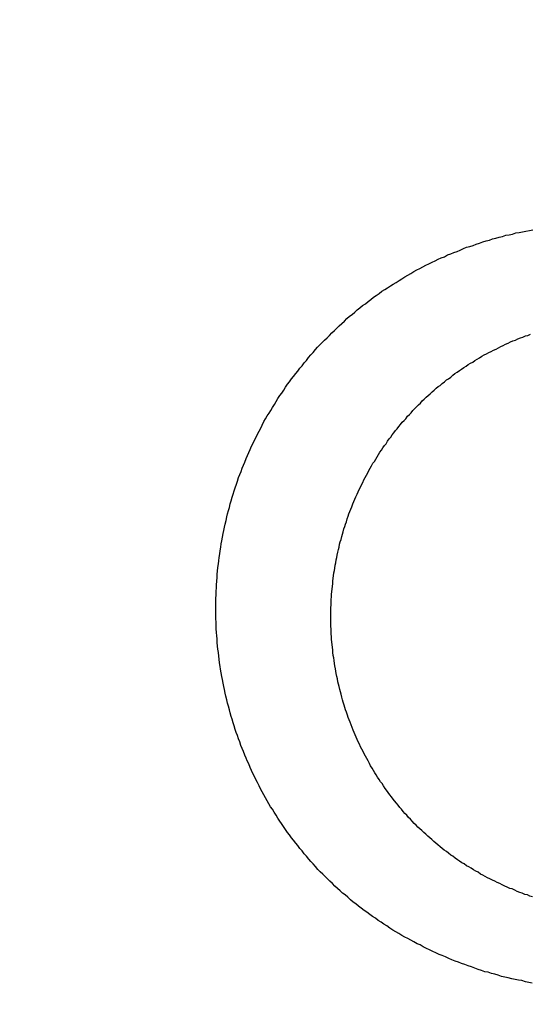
# Model space of a CAD drawing. Header units: millimetres. Extents: x -604189 to 881711, y -381903 to -7297.
# Tile 241 of 256: x -587993.44 to -587984.86, y -164045.94 to -164029.4. Entities that reach past the tile are written whole.
import ezdxf

# ---------------------------------------------------------------- set-up
doc = ezdxf.new("R2010")
doc.units = ezdxf.units.MM
doc.header["$LTSCALE"] = 100
doc.linetypes.add('0.5_0.5', pattern=[1, 0.5, -0.5])
doc.linetypes.add('ACAD_ISO04W100', pattern=[30.5, 24, -3, 0.5, -3])
doc.layers.get('Defpoints').update_dxf_attribs({"color": 30})
doc.layers.add('OPIS', color=7, linetype='Continuous')
doc.layers.add('strop osie', color=80, linetype='ACAD_ISO04W100', lineweight=5)
doc.styles.get("Standard").update_dxf_attribs({"font": 'romans.shx', "width": 0.5})
doc.dimstyles.new('1 50', dxfattribs={"dimtxt": 150, "dimasz": 80, "dimexe": 1, "dimexo": 1, "dimgap": 20, "dimtad": 1, "dimdec": 0, "dimlfac": 0.1, "dimtxsty": 'Standard', "dimblk": 'ARCHTICK', "dimcen": 200, "dimclrd": 2, "dimadec": 1, "dimazin": 0, "dimtfac": 1, "dimtdec": 0, "dimtmove": 0, "dimatfit": 3, "dimldrblk": 'ARCHTICK', "dimfxl": 120, "dimfxlon": 1, "dimtfill": 1, "dimarcsym": 0})

# ---------------------------------------------------------------- blocks, each defined once
blk = doc.blocks.new('_ArchTick')
at = {"layer": 'strop osie', "color": 0, "const_width": 0.15}
blk.add_lwpolyline([(-0.5, -0.5), (0.5, 0.5)], dxfattribs=at)
blk = doc.blocks.new('*D3294')
at = {"layer": 'Defpoints', "color": 0, "linetype": 'ByBlock', "lineweight": 5, "transparency": 16777216}
for p in [(-595783.126, -159420.303), (-593748.924, -159420.303), (-552118.935, -179940.303)]:
    blk.add_point(p, dxfattribs=at)
at = {"layer": 'OPIS', "color": 0, "linetype": 'Continuous', "lineweight": -2, "transparency": 16777216}
for p, q in [((-595723.126, -159420.303), (-595784.126, -159420.303)), ((-595723.126, -179940.303), (-595784.126, -179940.303))]:
    blk.add_line(p, q, dxfattribs=at)
at = {"layer": 'OPIS', "color": 2, "lineweight": -2, "transparency": 16777216}
blk.add_line((-595783.126, -179940.303), (-595783.126, -159420.303), dxfattribs=at)
at = {"layer": 'OPIS', "color": 2, "linetype": 'ByBlock', "lineweight": -2, "transparency": 16777216, "xscale": 80, "yscale": 80, "zscale": 80}
for p, rotation in [((-595783.126, -159420.303), 90), ((-595783.126, -179940.303), 270)]:
    blk.add_blockref('_ArchTick', p, dxfattribs=dict(at, rotation=rotation))
at = {"layer": 'OPIS', "color": 0, "linetype": 'ByBlock', "lineweight": 13, "transparency": 16777216, "insert": (-595878.126, -169680.303), "char_height": 150, "attachment_point": 5, "rotation": 90, "bg_fill": 3, "box_fill_scale": 1.1, "bg_fill_color": 256, "bg_fill_true_color": 13158600, "bg_fill_transparency": 0}
blk.add_mtext('2052', dxfattribs=at)

msp = doc.modelspace()

# ---------------------------------------------------------------- hatches: boundary and pattern name
at = {"layer": 'OPIS', "linetype": 'ByBlock', "lineweight": 15}
h = msp.add_hatch(dxfattribs=at)
h.set_pattern_fill('ANSI37', color=0, scale=80, angle=45)
h.set_pattern_definition([(90, (-306927.96, 32475.8), (-254, 0), []), (180, (-306927.96, 32475.8), (-3e-14, -254), [])])
edge = h.paths.add_edge_path()
edge.add_arc((-587934.086, -167378.931), 50, 0, 90)
edge.add_line((-587934.086, -167328.931), (-588139.086, -167328.93))
edge.add_arc((-588139.086, -167378.93), 50, 89.9996, 180)
edge.add_line((-588189.086, -167378.93), (-588189.086, -167822.93))
edge.add_arc((-588139.086, -167822.93), 50, 180, 270)
edge.add_line((-588139.086, -167872.93), (-587934.085, -167872.931))
edge.add_arc((-587934.086, -167822.931), 50, 270.0014, 360)
edge.add_line((-587884.086, -167822.931), (-587884.086, -167378.931))
edge = h.paths.add_edge_path()
edge.add_arc((-587934.086, -167378.931), 50, 0, 90)
edge.add_line((-587934.086, -167328.931), (-588139.086, -167328.93))
edge.add_arc((-588139.086, -167378.93), 50, 89.9996, 180)
edge.add_line((-588189.086, -167378.93), (-588189.086, -167822.93))
edge.add_arc((-588139.086, -167822.93), 50, 180, 270)
edge.add_line((-588139.086, -167872.93), (-587934.085, -167872.931))
edge.add_arc((-587934.086, -167822.931), 50, 270.0014, 360)
edge.add_line((-587884.086, -167822.931), (-587884.086, -167378.931))
edge = h.paths.add_edge_path()
edge.add_line((-588244.087, -167300.93), (-587769.086, -167300.93))
edge.add_line((-587769.086, -167300.93), (-587769.086, -167900.93))
edge.add_line((-587769.086, -167900.93), (-588243.789, -167900.93))
edge.add_arc((-588244.086, -167892.935), 8, 180, 272.1285, ccw=False)
edge.add_line((-588252.086, -167892.935), (-588252.086, -167308.93))
edge.add_arc((-588244.086, -167308.93), 8, 90.0036, 180, ccw=False)
h.paths.add_polyline_path([(-589864.932, -164217.829), (-589865.004, -164223.092), (-589865.079, -164228.355), (-589865.156, -164233.617), (-589865.235, -164238.88), (-589865.318, -164244.143), (-589865.402, -164249.406), (-589865.489, -164254.669), (-589865.579, -164259.931), (-589865.671, -164265.194), (-589865.766, -164270.457), (-589865.863, -164275.719), (-589865.962, -164280.982), (-589866.064, -164286.244), (-589866.169, -164291.506), (-589866.276, -164296.769), (-589866.386, -164302.031), (-589866.498, -164307.293), (-589866.613, -164312.556), (-589866.73, -164317.818), (-589866.85, -164323.08), (-589866.972, -164328.342), (-589867.097, -164333.604), (-589867.225, -164338.866), (-589867.355, -164344.127), (-589867.488, -164349.389), (-589867.623, -164354.651), (-589867.76, -164359.913), (-589867.901, -164365.174), (-589868.043, -164370.436), (-589868.189, -164375.697), (-589868.337, -164380.958), (-589868.487, -164386.22), (-589868.64, -164391.481), (-589868.795, -164396.742), (-589868.953, -164402.003), (-590219.489, -164402.003), (-590219.664, -164396.198), (-590219.835, -164390.392), (-590220.003, -164384.587), (-590220.168, -164378.781), (-590220.329, -164372.976), (-590220.488, -164367.17), (-590220.643, -164361.364), (-590220.796, -164355.558), (-590220.945, -164349.752), (-590221.092, -164343.946), (-590221.235, -164338.14), (-590221.375, -164332.334), (-590221.512, -164326.527), (-590221.646, -164320.721), (-590221.777, -164314.914), (-590221.904, -164309.108), (-590222.029, -164303.301), (-590222.151, -164297.495), (-590222.269, -164291.688), (-590222.385, -164285.881), (-590222.497, -164280.074), (-590222.606, -164274.267), (-590222.713, -164268.461), (-590222.816, -164262.653), (-590222.916, -164256.846), (-590223.014, -164251.039), (-590223.108, -164245.232), (-590223.199, -164239.425), (-590223.287, -164233.618), (-590223.372, -164227.81), (-590223.454, -164222.003), (-590223.533, -164216.196), (-590223.609, -164210.388), (-590223.682, -164204.581), (-590223.751, -164198.773), (-590223.818, -164192.966), (-590223.881, -164187.158), (-590223.941, -164181.35), (-590223.997, -164175.543), (-590224.051, -164169.735), (-590224.101, -164163.927), (-590224.147, -164158.12), (-590224.191, -164152.312), (-590224.231, -164146.504), (-590224.267, -164140.696), (-590224.301, -164134.888), (-590224.332, -164129.081), (-590224.361, -164123.273), (-590224.388, -164117.465), (-590224.413, -164111.657), (-590224.437, -164105.849), (-590224.459, -164100.041), (-590224.475, -164094.233), (-590224.48, -164088.425), (-590224.472, -164082.617), (-590224.448, -164076.809), (-590224.406, -164071.002), (-590224.347, -164065.194), (-590224.269, -164059.387), (-590224.171, -164053.58), (-590224.054, -164047.773), (-590223.917, -164041.967), (-590223.759, -164036.161), (-590223.581, -164030.356), (-590223.381, -164024.551), (-590223.159, -164018.747), (-590222.914, -164012.944), (-590222.642, -164007.143), (-590222.341, -164001.342), (-590222.009, -163995.544), (-590221.642, -163989.748), (-590221.238, -163983.954), (-590220.795, -163978.163), (-590220.304, -163972.376), (-590219.753, -163966.594), (-590219.129, -163960.82), (-590218.419, -163955.056), (-590217.605, -163949.306), (-590216.67, -163943.574), (-590215.596, -163937.865), (-590214.362, -163932.188), (-590212.941, -163926.557), (-590211.302, -163920.987), (-590209.416, -163915.495), (-590207.246, -163910.11), (-590204.744, -163904.869), (-590201.869, -163899.824), (-590198.582, -163895.036), (-590194.851, -163890.591), (-590190.671, -163886.563), (-590186.105, -163882.977), (-590181.224, -163879.833), (-590176.097, -163877.106), (-590170.784, -163874.761), (-590165.336, -163872.759), (-590159.785, -163871.064), (-590154.154, -163869.636), (-590148.468, -163868.44), (-590142.747, -163867.44), (-590137, -163866.603), (-590131.235, -163865.9), (-590125.458, -163865.297), (-590119.674, -163864.778), (-590113.884, -163864.334), (-590108.088, -163863.958), (-590102.289, -163863.646), (-590096.486, -163863.39), (-590090.681, -163863.186), (-590084.874, -163863.026), (-590079.068, -163862.906), (-590073.26, -163862.819), (-590067.453, -163862.761), (-590061.645, -163862.725), (-590055.837, -163862.707), (-590050.029, -163862.7), (-590044.221, -163862.698), (-590038.958, -163862.699), (-590033.694, -163862.704), (-590028.431, -163862.718), (-590023.167, -163862.744), (-590017.904, -163862.788), (-590012.641, -163862.852), (-590007.379, -163862.942), (-590002.117, -163863.062), (-589996.856, -163863.215), (-589991.596, -163863.407), (-589986.337, -163863.64), (-589981.081, -163863.919), (-589975.828, -163864.249), (-589970.579, -163864.634), (-589965.334, -163865.078), (-589960.096, -163865.587), (-589954.864, -163866.17), (-589949.645, -163866.847), (-589944.442, -163867.642), (-589939.263, -163868.578), (-589934.115, -163869.676), (-589929.013, -163870.965), (-589923.971, -163872.474), (-589919.009, -163874.23), (-589914.153, -163876.259), (-589909.436, -163878.591), (-589904.896, -163881.253), (-589900.585, -163884.268), (-589896.554, -163887.652), (-589892.857, -163891.394), (-589889.534, -163895.471), (-589886.574, -163899.824), (-589883.952, -163904.387), (-589881.64, -163909.114), (-589879.606, -163913.968), (-589877.817, -163918.918), (-589876.241, -163923.939), (-589874.854, -163929.016), (-589873.636, -163934.137), (-589872.564, -163939.29), (-589871.619, -163944.467), (-589870.784, -163949.663), (-589870.048, -163954.875), (-589869.397, -163960.099), (-589868.818, -163965.33), (-589868.302, -163970.568), (-589867.84, -163975.811), (-589867.421, -163981.058), (-589867.037, -163986.308), (-589866.685, -163991.559), (-589866.363, -163996.813), (-589866.067, -164002.068), (-589865.796, -164007.324), (-589865.549, -164012.582), (-589865.322, -164017.84), (-589865.116, -164023.1), (-589864.928, -164028.36), (-589864.759, -164033.621), (-589864.607, -164038.882), (-589864.472, -164044.144), (-589864.354, -164049.406), (-589864.252, -164054.668), (-589864.166, -164059.931), (-589864.096, -164065.194), (-589864.041, -164070.457), (-589864.001, -164075.72), (-589863.976, -164080.984), (-589863.964, -164086.247), (-589863.964, -164091.51), (-589863.974, -164096.774), (-589863.991, -164102.037), (-589864.012, -164107.301), (-589864.034, -164112.564), (-589864.057, -164117.828), (-589864.081, -164123.091), (-589864.107, -164128.354), (-589864.135, -164133.618), (-589864.165, -164138.881), (-589864.197, -164144.144), (-589864.232, -164149.408), (-589864.269, -164154.671), (-589864.31, -164159.934), (-589864.353, -164165.198), (-589864.399, -164170.461), (-589864.447, -164175.724), (-589864.498, -164180.987), (-589864.552, -164186.25), (-589864.609, -164191.513), (-589864.668, -164196.777), (-589864.73, -164202.04), (-589864.795, -164207.303), (-589864.862, -164212.566)])
h.paths.add_polyline_path([(-590463.924, -164407.051), (-587763.924, -164407.051), (-587763.924, -162910.783), (-590463.924, -162910.783)])
h.paths.add_polyline_path([(-590295.717, -164839.225), (-590289.91, -164839.127), (-590284.103, -164839.033), (-590278.295, -164838.942), (-590272.488, -164838.854), (-590266.681, -164838.769), (-590260.873, -164838.687), (-590255.066, -164838.608), (-590249.259, -164838.532), (-590243.451, -164838.459), (-590237.644, -164838.39), (-590231.836, -164838.323), (-590226.028, -164838.26), (-590220.221, -164838.2), (-590214.413, -164838.144), (-590208.605, -164838.09), (-590202.798, -164838.04), (-590196.99, -164837.994), (-590191.182, -164837.95), (-590185.374, -164837.91), (-590179.567, -164837.874), (-590173.759, -164837.84), (-590167.951, -164837.809), (-590162.143, -164837.78), (-590156.335, -164837.753), (-590150.527, -164837.728), (-590144.719, -164837.704), (-590138.912, -164837.682), (-590133.104, -164837.666), (-590127.296, -164837.661), (-590121.488, -164837.669), (-590115.68, -164837.693), (-590109.872, -164837.735), (-590104.065, -164837.794), (-590098.257, -164837.872), (-590092.45, -164837.97), (-590086.643, -164838.087), (-590080.837, -164838.224), (-590075.031, -164838.382), (-590069.226, -164838.56), (-590063.422, -164838.76), (-590057.618, -164838.982), (-590051.815, -164839.227), (-590046.013, -164839.499), (-590040.213, -164839.8), (-590034.415, -164840.132), (-590028.618, -164840.499), (-590022.825, -164840.903), (-590017.034, -164841.346), (-590011.246, -164841.837), (-590005.465, -164842.388), (-589999.691, -164843.012), (-589993.927, -164843.722), (-589988.176, -164844.536), (-589982.444, -164845.471), (-589976.736, -164846.545), (-589971.059, -164847.779), (-589965.428, -164849.2), (-589959.858, -164850.839), (-589954.366, -164852.725), (-589948.98, -164854.895), (-589943.739, -164857.397), (-589938.694, -164860.272), (-589933.906, -164863.559), (-589929.462, -164867.29), (-589925.433, -164871.47), (-589921.847, -164876.036), (-589918.704, -164880.917), (-589915.976, -164886.044), (-589913.631, -164891.357), (-589911.63, -164896.805), (-589909.934, -164902.356), (-589908.507, -164907.987), (-589907.31, -164913.673), (-589906.31, -164919.394), (-589905.474, -164925.141), (-589904.77, -164930.906), (-589904.168, -164936.683), (-589903.648, -164942.467), (-589903.204, -164948.257), (-589902.829, -164954.053), (-589902.516, -164959.852), (-589902.261, -164965.655), (-589902.056, -164971.46), (-589901.897, -164977.267), (-589901.776, -164983.073), (-589901.69, -164988.881), (-589901.631, -164994.688), (-589901.596, -165000.496), (-589901.577, -165006.304), (-589901.57, -165012.112), (-589901.569, -165017.92), (-589901.57, -165023.183), (-589901.575, -165028.447), (-589901.588, -165033.71), (-589901.615, -165038.974), (-589901.658, -165044.237), (-589901.723, -165049.5), (-589901.813, -165054.762), (-589901.932, -165060.024), (-589902.086, -165065.285), (-589902.277, -165070.545), (-589902.51, -165075.804), (-589902.79, -165081.06), (-589903.119, -165086.313), (-589903.504, -165091.562), (-589903.949, -165096.807), (-589904.458, -165102.045), (-589905.04, -165107.276), (-589905.717, -165112.496), (-589906.513, -165117.699), (-589907.448, -165122.878), (-589908.547, -165128.026), (-589909.836, -165133.128), (-589911.345, -165138.17), (-589913.1, -165143.132), (-589915.129, -165147.988), (-589917.461, -165152.705), (-589920.123, -165157.245), (-589923.139, -165161.556), (-589926.522, -165165.587), (-589930.265, -165169.284), (-589934.342, -165172.607), (-589938.694, -165175.567), (-589943.257, -165178.189), (-589947.985, -165180.501), (-589952.838, -165182.535), (-589957.788, -165184.324), (-589962.81, -165185.9), (-589967.887, -165187.287), (-589973.007, -165188.505), (-589978.16, -165189.577), (-589983.337, -165190.522), (-589988.534, -165191.357), (-589993.746, -165192.093), (-589998.969, -165192.744), (-590004.201, -165193.323), (-590009.439, -165193.839), (-590014.682, -165194.301), (-590019.929, -165194.72), (-590025.178, -165195.104), (-590030.43, -165195.456), (-590035.683, -165195.778), (-590040.938, -165196.074), (-590046.195, -165196.345), (-590051.452, -165196.592), (-590056.711, -165196.819), (-590061.97, -165197.025), (-590067.23, -165197.213), (-590072.491, -165197.382), (-590077.752, -165197.534), (-590083.014, -165197.669), (-590088.276, -165197.787), (-590093.539, -165197.889), (-590098.801, -165197.975), (-590104.064, -165198.045), (-590109.327, -165198.1), (-590114.591, -165198.14), (-590119.854, -165198.165), (-590125.118, -165198.177), (-590130.381, -165198.177), (-590135.644, -165198.167), (-590140.908, -165198.15), (-590146.171, -165198.129), (-590151.435, -165198.107), (-590156.698, -165198.084), (-590161.961, -165198.06), (-590167.225, -165198.034), (-590172.488, -165198.006), (-590177.752, -165197.976), (-590183.015, -165197.944), (-590188.278, -165197.909), (-590193.541, -165197.872), (-590198.805, -165197.831), (-590204.068, -165197.788), (-590209.331, -165197.742), (-590214.594, -165197.694), (-590219.858, -165197.643), (-590225.121, -165197.589), (-590230.384, -165197.532), (-590235.647, -165197.473), (-590240.91, -165197.411), (-590246.173, -165197.346), (-590251.436, -165197.279), (-590256.699, -165197.209), (-590261.962, -165197.137), (-590267.225, -165197.062), (-590272.488, -165196.985), (-590277.751, -165196.906), (-590283.014, -165196.823), (-590288.276, -165196.739), (-590293.539, -165196.652), (-590298.802, -165196.562), (-590304.064, -165196.47), (-590309.327, -165196.375), (-590314.59, -165196.278), (-590319.852, -165196.179), (-590325.115, -165196.077), (-590330.377, -165195.972), (-590335.639, -165195.865), (-590340.902, -165195.755), (-590346.164, -165195.643), (-590351.426, -165195.528), (-590356.688, -165195.411), (-590361.95, -165195.291), (-590367.212, -165195.169), (-590372.474, -165195.044), (-590377.736, -165194.916), (-590382.998, -165194.786), (-590388.26, -165194.653), (-590393.521, -165194.518), (-590398.783, -165194.381), (-590404.045, -165194.24), (-590409.306, -165194.098), (-590414.568, -165193.952), (-590419.829, -165193.804), (-590425.09, -165193.654), (-590430.351, -165193.501), (-590435.613, -165193.346), (-590440.874, -165193.188), (-590440.874, -164842.652), (-590435.068, -164842.477), (-590429.263, -164842.306), (-590423.457, -164842.138), (-590417.652, -164841.973), (-590411.846, -164841.812), (-590406.04, -164841.653), (-590400.235, -164841.498), (-590394.429, -164841.345), (-590388.623, -164841.196), (-590382.817, -164841.049), (-590377.01, -164840.906), (-590371.204, -164840.766), (-590365.398, -164840.629), (-590359.591, -164840.495), (-590353.785, -164840.364), (-590347.978, -164840.237), (-590342.172, -164840.112), (-590336.365, -164839.99), (-590330.558, -164839.872), (-590324.752, -164839.756), (-590318.945, -164839.644), (-590313.138, -164839.535), (-590307.331, -164839.428), (-590301.524, -164839.325)])
edge = h.paths.add_edge_path()
edge.add_arc((-590093.924, -162268.543), 50, 0, 90.0004)
edge.add_line((-590093.924, -162218.543), (-590298.924, -162218.545))
edge.add_arc((-590298.924, -162268.545), 50, 90.0009, 180)
edge.add_line((-590348.924, -162268.545), (-590348.924, -162712.545))
edge.add_arc((-590298.924, -162712.545), 50, 180, 270.0022)
edge.add_line((-590298.922, -162762.545), (-590093.923, -162762.543))
edge.add_arc((-590093.924, -162712.543), 50, 270.0009, 360)
edge.add_line((-590043.924, -162712.543), (-590043.924, -162268.543))
edge = h.paths.add_edge_path()
edge.add_arc((-590093.924, -161668.543), 50, 0, 90.0004)
edge.add_line((-590093.924, -161618.543), (-590298.924, -161618.545))
edge.add_arc((-590298.924, -161668.545), 50, 90.0009, 180)
edge.add_line((-590348.924, -161668.545), (-590348.924, -162112.545))
edge.add_arc((-590298.924, -162112.545), 50, 180, 270.0022)
edge.add_line((-590298.922, -162162.545), (-590093.923, -162162.543))
edge.add_arc((-590093.924, -162112.543), 50, 270.0009, 360)
edge.add_line((-590043.924, -162112.543), (-590043.924, -161668.543))
h.paths.add_polyline_path([(-590463.924, -162790.543), (-587763.924, -162790.543), (-587763.924, -161590.543), (-590463.924, -161590.543)])
edge = h.paths.add_edge_path()
edge.add_arc((-588139.086, -168270.003), 50, 89.9996, 180)
edge.add_line((-588189.086, -168270.003), (-588189.086, -168714.003))
edge.add_arc((-588139.086, -168714.003), 50, 180, 270)
edge.add_line((-588139.086, -168764.003), (-587934.085, -168764.004))
edge.add_arc((-587934.086, -168714.004), 50, 270.0014, 360)
edge.add_line((-587884.086, -168714.004), (-587884.086, -168270.004))
edge.add_arc((-587934.086, -168270.004), 50, 0, 90)
edge.add_line((-587934.086, -168220.004), (-588139.086, -168220.003))
edge = h.paths.add_edge_path()
edge.add_arc((-587934.086, -169161.078), 50, 0, 90)
edge.add_line((-587934.086, -169111.078), (-588139.086, -169111.076))
edge.add_arc((-588139.086, -169161.076), 50, 89.9996, 180)
edge.add_line((-588189.086, -169161.076), (-588189.086, -169605.076))
edge.add_arc((-588139.086, -169605.076), 50, 180, 270)
edge.add_line((-588139.086, -169655.076), (-587934.085, -169655.078))
edge.add_arc((-587934.086, -169605.078), 50, 270.0014, 360)
edge.add_line((-587884.086, -169605.078), (-587884.086, -169161.078))
edge = h.paths.add_edge_path()
edge.add_arc((-588139.086, -170052.15), 50, 89.9996, 180)
edge.add_line((-588189.086, -170052.15), (-588189.086, -170496.15))
edge.add_arc((-588139.086, -170496.15), 50, 180, 270)
edge.add_line((-588139.086, -170546.15), (-587934.085, -170546.151))
edge.add_arc((-587934.086, -170496.151), 50, 270.0014, 360)
edge.add_line((-587884.086, -170496.151), (-587884.086, -170052.151))
edge.add_arc((-587934.086, -170052.151), 50, 0, 90)
edge.add_line((-587934.086, -170002.151), (-588139.086, -170002.15))
edge = h.paths.add_edge_path()
edge.add_arc((-588139.086, -170943.223), 50, 89.9996, 180)
edge.add_line((-588189.086, -170943.223), (-588189.086, -171387.223))
edge.add_arc((-588139.086, -171387.223), 50, 180, 270)
edge.add_line((-588139.086, -171437.223), (-587934.085, -171437.224))
edge.add_arc((-587934.086, -171387.224), 50, 270.0014, 360)
edge.add_line((-587884.086, -171387.224), (-587884.086, -170943.224))
edge.add_arc((-587934.086, -170943.224), 50, 0, 90)
edge.add_line((-587934.086, -170893.224), (-588139.086, -170893.223))
h.paths.add_polyline_path([(-587763.924, -164527.291), (-590463.924, -164527.291), (-590463.924, -171970.3), (-587763.924, -171970.3)])

# ---------------------------------------------------------------- next in the draw order: dimensions: what is measured, and where the dimension line sits
at = {"layer": 'OPIS', "color": 0, "linetype": 'ByBlock', "lineweight": 13}
dim = msp.add_linear_dim(base=(-595783.126, -159420.303), p1=(-552118.935, -179940.303), p2=(-593748.924, -159420.303), angle=90, dimstyle='1 50', override={"dimtmove": 1, "dimfxl": 60, "dimarcsym": 1}, dxfattribs=at)
dim.commit()
dim.dimension.update_dxf_attribs({"geometry": '*D3294', "text_midpoint": (-595878.126, -169680.303)})

# ---------------------------------------------------------------- next in the draw order: hatches: boundary and pattern name
at = {"layer": 'OPIS', "linetype": '0.5_0.5', "lineweight": 13}
h = msp.add_hatch(dxfattribs=at)
h.set_pattern_fill('ANSI37', color=0, scale=130)
h.set_pattern_definition([(45, (-597218.54, 256668.8), (-291.85832, 291.85832), []), (135, (-597218.54, 256668.8), (-291.85832, -291.85832), [])])
edge = h.paths.add_edge_path(flags=16)
edge.add_line((-570958.916, -168985.281), (-571058.916, -168985.281))
edge.add_line((-571058.916, -168985.281), (-572598.916, -168985.281))
edge.add_line((-572598.916, -168985.281), (-572598.915, -170470.3))
edge.add_line((-572598.915, -170470.3), (-570825.763, -170470.3))
edge.add_arc((-570508.916, -170339.099), 342.937, 180, 202.49364, ccw=False)
edge.add_arc((-570508.916, -170339.099), 342.937, 90, 180, ccw=False)
edge.add_line((-570508.916, -169996.163), (-570508.916, -169764.704))
edge.add_arc((-570058.916, -168985.281), 900, 180, 240, ccw=False)
edge = h.paths.add_edge_path(flags=17)
edge.add_line((-569358.915, -170085.281), (-569358.916, -168985.281))
edge.add_line((-569358.916, -168985.281), (-569358.917, -168985.281))
edge.add_line((-569358.917, -168985.281), (-569958.916, -168985.281))
edge.add_line((-569958.916, -168985.281), (-570058.916, -168985.281))
edge.add_line((-570058.916, -168985.281), (-570058.916, -168925.281))
edge.add_line((-570058.916, -168925.281), (-569958.916, -168925.281))
edge.add_line((-569958.916, -168925.281), (-569958.916, -168865.281))
edge.add_line((-569958.916, -168865.281), (-569358.916, -168865.281))
edge.add_line((-569358.916, -168865.281), (-569358.917, -166865.281))
edge.add_line((-569358.917, -166865.281), (-574098.917, -166865.286))
edge.add_line((-574098.917, -166865.286), (-574098.914, -171970.3))
edge.add_line((-574098.914, -171970.3), (-572608.913, -171970.3))
edge.add_line((-572608.913, -171970.3), (-571504.913, -170590.3))
edge.add_line((-571504.913, -170590.3), (-572718.915, -170590.3))
edge.add_line((-572718.915, -170590.3), (-572718.916, -168865.281))
edge.add_line((-572718.916, -168865.281), (-571058.916, -168865.281))
edge.add_line((-571058.916, -168865.281), (-571058.916, -168925.281))
edge.add_line((-571058.916, -168925.281), (-570958.916, -168925.281))
edge.add_line((-570958.916, -168925.281), (-570958.916, -168985.281))
edge.add_arc((-570058.916, -168985.281), 900, 180, 240)
edge.add_line((-570508.916, -169764.704), (-570508.916, -169996.163))
edge.add_arc((-570508.916, -170339.099), 342.937, 0, 90, ccw=False)
edge.add_arc((-570508.916, -170339.099), 342.937, 208.97989, 360, ccw=False)
edge.add_line((-570808.913, -170505.253), (-570808.913, -171171.086))
edge.add_arc((-570808.913, -171220.3), 49.214, 0, 90, ccw=False)
edge.add_arc((-570808.913, -171220.3), 49.214, 270, 360, ccw=False)
edge.add_line((-570808.913, -171269.514), (-570808.913, -171970.3))
edge.add_line((-570808.913, -171970.3), (-569358.914, -171970.3))
edge.add_line((-569358.914, -171970.3), (-569358.915, -170085.281))
h.paths.add_polyline_path([(-561118.924, -159870.303), (-590334.655, -159870.303), (-590334.655, -161470.303), (-562318.924, -161470.303), (-562318.924, -172095.292), (-561118.924, -172095.291), (-561118.924, -168350.303), (-552073.919, -168350.303), (-552073.92, -167150.303), (-561118.924, -167150.303)])
h.paths.add_polyline_path([(-572856.927, -169813.68), (-569451.07, -169813.68), (-569451.07, -169408.68), (-572856.927, -169408.68)], flags=16)

# ---------------------------------------------------------------- next in the draw order: linework, layer by layer
at = {"color": 0}
for points in [[(-587984.827, -164045.58, 0), (-587984.885, -164045.57, 0), (-587984.942, -164045.56, 0), (-587984.999, -164045.54, 0), (-587985.056, -164045.53, 0), (-587985.114, -164045.52, 0), (-587985.171, -164045.51, 0), (-587985.228, -164045.49, 0), (-587985.284, -164045.48, 0), (-587985.341, -164045.47, 0), (-587985.398, -164045.45, 0), (-587985.454, -164045.43, 0), (-587985.511, -164045.42, 0), (-587985.567, -164045.4, 0), (-587985.623, -164045.39, 0), (-587985.679, -164045.37, 0), (-587985.735, -164045.35, 0), (-587985.791, -164045.33, 0), (-587985.846, -164045.31, 0), (-587985.902, -164045.29, 0), (-587985.957, -164045.27, 0), (-587986.012, -164045.25, 0), (-587986.067, -164045.23, 0), (-587986.122, -164045.21, 0), (-587986.176, -164045.19, 0), (-587986.23, -164045.17, 0), (-587986.284, -164045.14, 0), (-587986.338, -164045.12, 0), (-587986.392, -164045.1, 0), (-587986.446, -164045.07, 0), (-587986.499, -164045.05, 0), (-587986.552, -164045.02, 0), (-587986.605, -164045, 0), (-587986.657, -164044.97, 0), (-587986.71, -164044.94, 0), (-587986.762, -164044.92, 0), (-587986.814, -164044.89, 0), (-587986.865, -164044.86, 0), (-587986.917, -164044.83, 0), (-587986.968, -164044.81, 0), (-587987.018, -164044.78, 0), (-587987.069, -164044.75, 0), (-587987.119, -164044.72, 0), (-587987.169, -164044.69, 0), (-587987.219, -164044.66, 0), (-587987.268, -164044.62, 0), (-587987.317, -164044.59, 0), (-587987.366, -164044.56, 0), (-587987.414, -164044.53, 0), (-587987.462, -164044.49, 0), (-587987.51, -164044.46, 0), (-587987.557, -164044.43, 0), (-587987.604, -164044.39, 0), (-587987.651, -164044.36, 0), (-587987.698, -164044.32, 0), (-587987.744, -164044.29, 0), (-587987.789, -164044.25, 0), (-587987.835, -164044.22, 0), (-587987.879, -164044.18, 0), (-587987.924, -164044.14, 0), (-587987.968, -164044.1, 0), (-587988.012, -164044.07, 0), (-587988.055, -164044.03, 0), (-587988.098, -164043.99, 0), (-587988.141, -164043.95, 0), (-587988.183, -164043.91, 0), (-587988.225, -164043.87, 0), (-587988.266, -164043.83, 0), (-587988.307, -164043.79, 0), (-587988.347, -164043.75, 0), (-587988.388, -164043.71, 0), (-587988.427, -164043.67, 0), (-587988.466, -164043.62, 0), (-587988.505, -164043.58, 0), (-587988.544, -164043.54, 0), (-587988.582, -164043.5, 0), (-587988.619, -164043.45, 0), (-587988.656, -164043.41, 0), (-587988.693, -164043.36, 0), (-587988.729, -164043.32, 0), (-587988.765, -164043.27, 0), (-587988.8, -164043.23, 0), (-587988.835, -164043.18, 0), (-587988.87, -164043.14, 0), (-587988.904, -164043.09, 0), (-587988.938, -164043.05, 0), (-587988.971, -164043, 0), (-587989.004, -164042.95, 0), (-587989.036, -164042.9, 0), (-587989.068, -164042.86, 0), (-587989.099, -164042.81, 0), (-587989.13, -164042.76, 0), (-587989.161, -164042.71, 0), (-587989.191, -164042.66, 0), (-587989.221, -164042.62, 0), (-587989.25, -164042.57, 0), (-587989.279, -164042.52, 0), (-587989.307, -164042.47, 0), (-587989.335, -164042.42, 0), (-587989.363, -164042.37, 0), (-587989.39, -164042.32, 0), (-587989.416, -164042.27, 0), (-587989.442, -164042.21, 0), (-587989.468, -164042.16, 0), (-587989.493, -164042.11, 0), (-587989.518, -164042.06, 0), (-587989.542, -164042.01, 0), (-587989.566, -164041.96, 0), (-587989.59, -164041.9, 0), (-587989.613, -164041.85, 0), (-587989.635, -164041.8, 0), (-587989.657, -164041.75, 0), (-587989.679, -164041.69, 0), (-587989.7, -164041.64, 0), (-587989.72, -164041.59, 0), (-587989.74, -164041.53, 0), (-587989.76, -164041.48, 0), (-587989.779, -164041.42, 0), (-587989.798, -164041.37, 0), (-587989.816, -164041.32, 0), (-587989.834, -164041.26, 0), (-587989.851, -164041.21, 0), (-587989.868, -164041.15, 0), (-587989.884, -164041.1, 0), (-587989.9, -164041.04, 0), (-587989.915, -164040.99, 0), (-587989.93, -164040.93, 0), (-587989.944, -164040.88, 0), (-587989.958, -164040.82, 0), (-587989.972, -164040.76, 0), (-587989.985, -164040.71, 0), (-587989.997, -164040.65, 0), (-587990.009, -164040.6, 0), (-587990.02, -164040.54, 0), (-587990.031, -164040.48, 0), (-587990.042, -164040.43, 0), (-587990.051, -164040.37, 0), (-587990.061, -164040.31, 0), (-587990.07, -164040.26, 0), (-587990.078, -164040.2, 0), (-587990.086, -164040.14, 0), (-587990.093, -164040.09, 0), (-587990.1, -164040.03, 0), (-587990.106, -164039.97, 0), (-587990.112, -164039.92, 0), (-587990.118, -164039.86, 0), (-587990.122, -164039.8, 0), (-587990.127, -164039.75, 0), (-587990.13, -164039.69, 0), (-587990.134, -164039.63, 0), (-587990.136, -164039.57, 0), (-587990.139, -164039.52, 0), (-587990.14, -164039.46, 0), (-587990.142, -164039.4, 0), (-587990.142, -164039.34, 0), (-587990.143, -164039.29, 0), (-587990.142, -164039.23, 0), (-587990.141, -164039.17, 0), (-587990.14, -164039.12, 0), (-587990.138, -164039.06, 0), (-587990.136, -164039, 0), (-587990.133, -164038.94, 0), (-587990.13, -164038.89, 0), (-587990.126, -164038.83, 0), (-587990.122, -164038.77, 0), (-587990.117, -164038.71, 0), (-587990.112, -164038.66, 0), (-587990.106, -164038.6, 0), (-587990.099, -164038.54, 0), (-587990.093, -164038.49, 0), (-587990.085, -164038.43, 0), (-587990.077, -164038.37, 0), (-587990.069, -164038.32, 0), (-587990.06, -164038.26, 0), (-587990.051, -164038.2, 0), (-587990.041, -164038.15, 0), (-587990.03, -164038.09, 0), (-587990.02, -164038.03, 0), (-587990.008, -164037.98, 0), (-587989.996, -164037.92, 0), (-587989.984, -164037.87, 0), (-587989.971, -164037.81, 0), (-587989.958, -164037.75, 0), (-587989.944, -164037.7, 0), (-587989.929, -164037.64, 0), (-587989.914, -164037.59, 0), (-587989.899, -164037.53, 0), (-587989.883, -164037.48, 0), (-587989.867, -164037.42, 0), (-587989.85, -164037.37, 0), (-587989.833, -164037.31, 0), (-587989.815, -164037.26, 0), (-587989.797, -164037.2, 0), (-587989.778, -164037.15, 0), (-587989.759, -164037.09, 0), (-587989.739, -164037.04, 0), (-587989.719, -164036.99, 0), (-587989.698, -164036.93, 0), (-587989.677, -164036.88, 0), (-587989.656, -164036.83, 0), (-587989.634, -164036.77, 0), (-587989.611, -164036.72, 0), (-587989.588, -164036.67, 0), (-587989.565, -164036.62, 0), (-587989.541, -164036.56, 0), (-587989.516, -164036.51, 0), (-587989.492, -164036.46, 0), (-587989.466, -164036.41, 0), (-587989.441, -164036.36, 0), (-587989.415, -164036.31, 0), (-587989.388, -164036.26, 0), (-587989.361, -164036.21, 0), (-587989.334, -164036.15, 0), (-587989.306, -164036.1, 0), (-587989.277, -164036.05, 0), (-587989.248, -164036.01, 0), (-587989.219, -164035.96, 0), (-587989.19, -164035.91, 0), (-587989.159, -164035.86, 0), (-587989.129, -164035.81, 0), (-587989.098, -164035.76, 0), (-587989.067, -164035.71, 0), (-587989.035, -164035.67, 0), (-587989.002, -164035.62, 0), (-587988.97, -164035.57, 0), (-587988.937, -164035.52, 0), (-587988.903, -164035.48, 0), (-587988.869, -164035.43, 0), (-587988.835, -164035.39, 0), (-587988.8, -164035.34, 0), (-587988.765, -164035.3, 0), (-587988.73, -164035.25, 0), (-587988.694, -164035.21, 0), (-587988.658, -164035.16, 0), (-587988.621, -164035.12, 0), (-587988.584, -164035.07, 0), (-587988.546, -164035.03, 0), (-587988.508, -164034.99, 0), (-587988.47, -164034.94, 0), (-587988.432, -164034.9, 0), (-587988.393, -164034.86, 0), (-587988.353, -164034.82, 0), (-587988.314, -164034.78, 0), (-587988.274, -164034.74, 0), (-587988.233, -164034.7, 0), (-587988.192, -164034.66, 0), (-587988.151, -164034.62, 0), (-587988.11, -164034.58, 0), (-587988.068, -164034.54, 0), (-587988.026, -164034.5, 0), (-587987.983, -164034.46, 0), (-587987.94, -164034.42, 0), (-587987.897, -164034.38, 0), (-587987.853, -164034.35, 0), (-587987.809, -164034.31, 0), (-587987.765, -164034.27, 0), (-587987.721, -164034.24, 0), (-587987.676, -164034.2, 0), (-587987.63, -164034.17, 0), (-587987.585, -164034.13, 0), (-587987.539, -164034.1, 0), (-587987.493, -164034.06, 0), (-587987.446, -164034.03, 0), (-587987.4, -164034, 0), (-587987.352, -164033.96, 0), (-587987.305, -164033.93, 0), (-587987.257, -164033.9, 0), (-587987.209, -164033.87, 0), (-587987.161, -164033.84, 0), (-587987.113, -164033.81, 0), (-587987.064, -164033.78, 0), (-587987.015, -164033.75, 0), (-587986.966, -164033.72, 0), (-587986.916, -164033.69, 0), (-587986.866, -164033.66, 0), (-587986.816, -164033.63, 0), (-587986.766, -164033.6, 0), (-587986.715, -164033.58, 0), (-587986.664, -164033.55, 0), (-587986.613, -164033.52, 0), (-587986.562, -164033.5, 0), (-587986.51, -164033.47, 0), (-587986.459, -164033.45, 0), (-587986.407, -164033.42, 0), (-587986.354, -164033.4, 0), (-587986.302, -164033.38, 0), (-587986.249, -164033.35, 0), (-587986.196, -164033.33, 0), (-587986.143, -164033.31, 0), (-587986.09, -164033.29, 0), (-587986.036, -164033.27, 0), (-587985.983, -164033.24, 0), (-587985.929, -164033.22, 0), (-587985.875, -164033.21, 0), (-587985.821, -164033.19, 0), (-587985.766, -164033.17, 0), (-587985.712, -164033.15, 0), (-587985.657, -164033.13, 0), (-587985.602, -164033.11, 0), (-587985.547, -164033.1, 0), (-587985.492, -164033.08, 0), (-587985.436, -164033.07, 0), (-587985.381, -164033.05, 0), (-587985.325, -164033.04, 0), (-587985.269, -164033.02, 0), (-587985.213, -164033.01, 0), (-587985.157, -164033, 0), (-587985.101, -164032.98, 0), (-587985.045, -164032.97, 0), (-587984.988, -164032.96, 0), (-587984.932, -164032.95, 0), (-587984.875, -164032.94, 0), (-587984.818, -164032.93, 0)], [(-587984.821, -164044.13, 0), (-587984.864, -164044.12, 0), (-587984.907, -164044.1, 0), (-587984.95, -164044.09, 0), (-587984.993, -164044.07, 0), (-587985.036, -164044.06, 0), (-587985.079, -164044.04, 0), (-587985.121, -164044.02, 0), (-587985.163, -164044, 0), (-587985.205, -164043.99, 0), (-587985.247, -164043.97, 0), (-587985.289, -164043.95, 0), (-587985.331, -164043.93, 0), (-587985.372, -164043.91, 0), (-587985.413, -164043.89, 0), (-587985.454, -164043.87, 0), (-587985.495, -164043.85, 0), (-587985.536, -164043.83, 0), (-587985.576, -164043.81, 0), (-587985.617, -164043.79, 0), (-587985.657, -164043.77, 0), (-587985.697, -164043.75, 0), (-587985.736, -164043.72, 0), (-587985.776, -164043.7, 0), (-587985.815, -164043.68, 0), (-587985.854, -164043.65, 0), (-587985.893, -164043.63, 0), (-587985.931, -164043.61, 0), (-587985.97, -164043.58, 0), (-587986.008, -164043.56, 0), (-587986.046, -164043.53, 0), (-587986.083, -164043.51, 0), (-587986.121, -164043.48, 0), (-587986.158, -164043.45, 0), (-587986.195, -164043.43, 0), (-587986.231, -164043.4, 0), (-587986.268, -164043.37, 0), (-587986.304, -164043.35, 0), (-587986.34, -164043.32, 0), (-587986.375, -164043.29, 0), (-587986.41, -164043.26, 0), (-587986.445, -164043.23, 0), (-587986.48, -164043.2, 0), (-587986.514, -164043.17, 0), (-587986.549, -164043.14, 0), (-587986.582, -164043.11, 0), (-587986.616, -164043.08, 0), (-587986.649, -164043.05, 0), (-587986.682, -164043.02, 0), (-587986.715, -164042.99, 0), (-587986.747, -164042.96, 0), (-587986.779, -164042.93, 0), (-587986.81, -164042.9, 0), (-587986.842, -164042.86, 0), (-587986.873, -164042.83, 0), (-587986.904, -164042.8, 0), (-587986.934, -164042.76, 0), (-587986.964, -164042.73, 0), (-587986.994, -164042.7, 0), (-587987.023, -164042.66, 0), (-587987.052, -164042.63, 0), (-587987.081, -164042.59, 0), (-587987.109, -164042.56, 0), (-587987.138, -164042.52, 0), (-587987.165, -164042.49, 0), (-587987.193, -164042.45, 0), (-587987.22, -164042.42, 0), (-587987.247, -164042.38, 0), (-587987.273, -164042.34, 0), (-587987.299, -164042.31, 0), (-587987.325, -164042.27, 0), (-587987.35, -164042.23, 0), (-587987.375, -164042.2, 0), (-587987.4, -164042.16, 0), (-587987.424, -164042.12, 0), (-587987.448, -164042.08, 0), (-587987.472, -164042.05, 0), (-587987.495, -164042.01, 0), (-587987.518, -164041.97, 0), (-587987.541, -164041.93, 0), (-587987.563, -164041.89, 0), (-587987.585, -164041.85, 0), (-587987.607, -164041.81, 0), (-587987.628, -164041.77, 0), (-587987.649, -164041.73, 0), (-587987.669, -164041.69, 0), (-587987.689, -164041.65, 0), (-587987.709, -164041.61, 0), (-587987.729, -164041.57, 0), (-587987.748, -164041.53, 0), (-587987.766, -164041.49, 0), (-587987.785, -164041.45, 0), (-587987.802, -164041.41, 0), (-587987.82, -164041.37, 0), (-587987.837, -164041.33, 0), (-587987.854, -164041.29, 0), (-587987.87, -164041.24, 0), (-587987.886, -164041.2, 0), (-587987.902, -164041.16, 0), (-587987.917, -164041.12, 0), (-587987.932, -164041.08, 0), (-587987.947, -164041.03, 0), (-587987.961, -164040.99, 0), (-587987.974, -164040.95, 0), (-587987.988, -164040.91, 0), (-587988.001, -164040.86, 0), (-587988.013, -164040.82, 0), (-587988.026, -164040.78, 0), (-587988.037, -164040.73, 0), (-587988.049, -164040.69, 0), (-587988.06, -164040.65, 0), (-587988.071, -164040.6, 0), (-587988.081, -164040.56, 0), (-587988.091, -164040.52, 0), (-587988.1, -164040.47, 0), (-587988.109, -164040.43, 0), (-587988.118, -164040.38, 0), (-587988.126, -164040.34, 0), (-587988.134, -164040.3, 0), (-587988.142, -164040.25, 0), (-587988.149, -164040.21, 0), (-587988.156, -164040.16, 0), (-587988.162, -164040.12, 0), (-587988.168, -164040.08, 0), (-587988.174, -164040.03, 0), (-587988.179, -164039.99, 0), (-587988.184, -164039.94, 0), (-587988.188, -164039.9, 0), (-587988.192, -164039.85, 0), (-587988.196, -164039.81, 0), (-587988.199, -164039.76, 0), (-587988.202, -164039.72, 0), (-587988.204, -164039.68, 0), (-587988.206, -164039.63, 0), (-587988.208, -164039.59, 0), (-587988.209, -164039.54, 0), (-587988.21, -164039.5, 0), (-587988.21, -164039.45, 0), (-587988.21, -164039.41, 0), (-587988.21, -164039.36, 0), (-587988.209, -164039.32, 0), (-587988.208, -164039.27, 0), (-587988.206, -164039.23, 0), (-587988.204, -164039.18, 0), (-587988.202, -164039.14, 0), (-587988.199, -164039.09, 0), (-587988.196, -164039.05, 0), (-587988.192, -164039.01, 0), (-587988.189, -164038.96, 0), (-587988.184, -164038.92, 0), (-587988.179, -164038.87, 0), (-587988.174, -164038.83, 0), (-587988.169, -164038.78, 0), (-587988.163, -164038.74, 0), (-587988.157, -164038.69, 0), (-587988.15, -164038.65, 0), (-587988.143, -164038.61, 0), (-587988.135, -164038.56, 0), (-587988.128, -164038.52, 0), (-587988.119, -164038.47, 0), (-587988.111, -164038.43, 0), (-587988.102, -164038.39, 0), (-587988.092, -164038.34, 0), (-587988.082, -164038.3, 0), (-587988.072, -164038.26, 0), (-587988.062, -164038.21, 0), (-587988.051, -164038.17, 0), (-587988.039, -164038.13, 0), (-587988.027, -164038.08, 0), (-587988.015, -164038.04, 0), (-587988.003, -164038, 0), (-587987.99, -164037.95, 0), (-587987.977, -164037.91, 0), (-587987.963, -164037.87, 0), (-587987.949, -164037.83, 0), (-587987.935, -164037.78, 0), (-587987.92, -164037.74, 0), (-587987.905, -164037.7, 0), (-587987.889, -164037.66, 0), (-587987.873, -164037.62, 0), (-587987.857, -164037.58, 0), (-587987.84, -164037.53, 0), (-587987.823, -164037.49, 0), (-587987.806, -164037.45, 0), (-587987.788, -164037.41, 0), (-587987.77, -164037.37, 0), (-587987.752, -164037.33, 0), (-587987.733, -164037.29, 0), (-587987.714, -164037.25, 0), (-587987.694, -164037.21, 0), (-587987.674, -164037.17, 0), (-587987.654, -164037.13, 0), (-587987.633, -164037.09, 0), (-587987.612, -164037.05, 0), (-587987.591, -164037.01, 0), (-587987.57, -164036.97, 0), (-587987.548, -164036.93, 0), (-587987.525, -164036.89, 0), (-587987.503, -164036.85, 0), (-587987.479, -164036.82, 0), (-587987.456, -164036.78, 0), (-587987.432, -164036.74, 0), (-587987.408, -164036.7, 0), (-587987.384, -164036.66, 0), (-587987.359, -164036.63, 0), (-587987.334, -164036.59, 0), (-587987.309, -164036.55, 0), (-587987.283, -164036.52, 0), (-587987.257, -164036.48, 0), (-587987.231, -164036.44, 0), (-587987.204, -164036.41, 0), (-587987.177, -164036.37, 0), (-587987.15, -164036.34, 0), (-587987.122, -164036.3, 0), (-587987.095, -164036.27, 0), (-587987.066, -164036.23, 0), (-587987.038, -164036.2, 0), (-587987.009, -164036.16, 0), (-587986.98, -164036.13, 0), (-587986.951, -164036.1, 0), (-587986.921, -164036.06, 0), (-587986.891, -164036.03, 0), (-587986.86, -164036, 0), (-587986.83, -164035.96, 0), (-587986.799, -164035.93, 0), (-587986.768, -164035.9, 0), (-587986.736, -164035.87, 0), (-587986.705, -164035.84, 0), (-587986.673, -164035.8, 0), (-587986.64, -164035.77, 0), (-587986.608, -164035.74, 0), (-587986.575, -164035.71, 0), (-587986.542, -164035.68, 0), (-587986.508, -164035.65, 0), (-587986.475, -164035.62, 0), (-587986.441, -164035.59, 0), (-587986.407, -164035.56, 0), (-587986.372, -164035.54, 0), (-587986.337, -164035.51, 0), (-587986.302, -164035.48, 0), (-587986.267, -164035.45, 0), (-587986.232, -164035.43, 0), (-587986.196, -164035.4, 0), (-587986.16, -164035.37, 0), (-587986.124, -164035.34, 0), (-587986.087, -164035.32, 0), (-587986.051, -164035.29, 0), (-587986.014, -164035.27, 0), (-587985.977, -164035.24, 0), (-587985.939, -164035.22, 0), (-587985.902, -164035.19, 0), (-587985.864, -164035.17, 0), (-587985.826, -164035.15, 0), (-587985.788, -164035.12, 0), (-587985.749, -164035.1, 0), (-587985.711, -164035.08, 0), (-587985.672, -164035.05, 0), (-587985.633, -164035.03, 0), (-587985.594, -164035.01, 0), (-587985.554, -164034.99, 0), (-587985.515, -164034.97, 0), (-587985.475, -164034.95, 0), (-587985.435, -164034.93, 0), (-587985.395, -164034.91, 0), (-587985.354, -164034.89, 0), (-587985.314, -164034.87, 0), (-587985.273, -164034.85, 0), (-587985.232, -164034.83, 0), (-587985.191, -164034.81, 0), (-587985.15, -164034.79, 0), (-587985.108, -164034.78, 0), (-587985.067, -164034.76, 0), (-587985.025, -164034.74, 0), (-587984.983, -164034.73, 0), (-587984.941, -164034.71, 0), (-587984.899, -164034.7, 0), (-587984.856, -164034.68, 0)]]:
    msp.add_polyline3d(points, dxfattribs=at)

doc.saveas('drawing.dxf')
